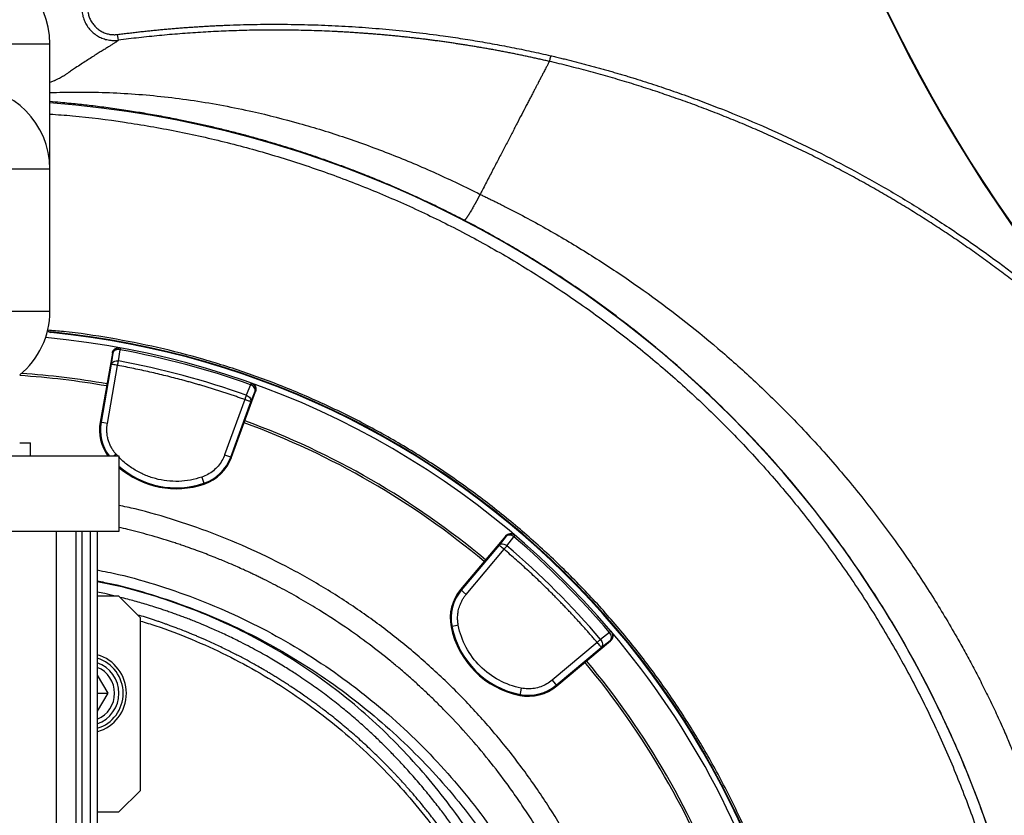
# Model space of a CAD drawing. Header units: inches. Extents: x -41.9 to 31, y -36.4 to 51.2.
# Tile 43 of 56: x 0.9 to 18.9, y 6.6 to 21.1. Entities that reach past the tile are written whole.
import ezdxf

# ---------------------------------------------------------------- set-up
doc = ezdxf.new("R2010")
doc.units = ezdxf.units.IN
doc.header["$MEASUREMENT"] = 0

msp = doc.modelspace()

# ---------------------------------------------------------------- linework, layer by layer
at = {"color": 7, "linetype": 'Continuous', "lineweight": 25}
for p, q in [((2.747, 20.773), (2.733, 20.878)), ((1.496, 15.827), (1.496, 20.709)), ((1.453, 15.472), (1.457, 15.472)), ((1.457, 15.472), (1.469, 15.46)), ((1.505, 15.45), (1.517, 15.437)), ((2.748, 14.922), (2.776, 15.126)), ((2.773, 15.162), (2.782, 15.16)), ((2.636, 15.066), (2.413, 13.805)), ((2.645, 15.064), (2.616, 14.86)), ((2.636, 15.066), (2.645, 15.064)), ((2.616, 14.86), (2.43, 13.803)), ((2.546, 13.782), (2.732, 14.839)), ((5.159, 14.488), (5.081, 14.296)), ((5.179, 14.517), (5.17, 14.52)), ((5.053, 14.218), (4.686, 13.209)), ((4.813, 13.163), (5.251, 14.366)), ((5.164, 14.177), (5.242, 14.369)), ((5.242, 14.369), (5.251, 14.366)), ((4.797, 13.168), (5.164, 14.177)), ((2.546, 13.782), (2.413, 13.805)), ((0.945, 13.425), (1.142, 13.425)), ((1.142, 13.189), (1.142, 13.425)), ((-2.756, 13.189), (2.756, 13.189)), ((2.756, 13.189), (2.756, 11.811)), ((4.686, 13.209), (4.813, 13.163)), ((4.269, 12.801), (4.313, 12.674)), ((2.756, 11.811), (-2.756, 11.811)), ((1.616, -35.63), (1.616, 11.811)), ((1.969, 11.811), (1.969, -35.63)), ((2.083, -35.63), (2.083, 11.811)), ((2.24, -35.63), (2.24, 11.811)), ((2.362, 11.811), (2.362, -35.63)), ((9.816, 11.73), (8.993, 10.749)), ((9.823, 11.724), (9.696, 11.561)), ((9.816, 11.73), (9.823, 11.724)), ((9.84, 11.549), (9.967, 11.711)), ((9.983, 11.744), (9.99, 11.738)), ((9.696, 11.561), (9.005, 10.739)), ((9.096, 10.663), (9.786, 11.485)), ((2.756, 10.63), (2.362, 10.63)), ((3.15, 10.236), (2.756, 10.63)), ((9.096, 10.663), (8.993, 10.749)), ((3.15, 7.087), (3.15, 10.236)), ((8.951, 10.098), (8.819, 10.072)), ((11.711, 9.967), (11.549, 9.84)), ((11.744, 9.983), (11.738, 9.99)), ((11.485, 9.786), (10.663, 9.096)), ((10.749, 8.993), (11.73, 9.816)), ((11.561, 9.696), (11.724, 9.823)), ((11.724, 9.823), (11.73, 9.816)), ((10.739, 9.005), (11.561, 9.696)), ((2.362, 9.187), (2.552, 8.858)), ((10.663, 9.096), (10.749, 8.993)), ((2.552, 8.858), (2.362, 8.53)), ((2.362, 8.858), (2.552, 8.858)), ((10.098, 8.951), (10.072, 8.819)), ((2.756, 6.693), (3.15, 7.087)), ((2.362, 6.693), (2.756, 6.693))]:
    msp.add_line(p, q, dxfattribs=at)
at = {"color": 8, "linetype": 'Continuous', "lineweight": 25}
for p, q in [((0.787, 20.709), (1.496, 20.709)), ((1.577, 20.032), (1.496, 20.003)), ((0.787, 18.425), (1.496, 18.425)), ((0.787, 15.827), (1.496, 15.827)), ((2.703, 13.221), (2.667, 13.189)), ((2.736, 13.189), (2.703, 13.221))]:
    msp.add_line(p, q, dxfattribs=at)
at = {"color": 7, "linetype": 'Continuous', "lineweight": 25}
for centre, radius, start, end in [((41.625, 33.231), 27.568, 163.0795, 223.626), ((41.625, 33.231), 27.559, 163.0795, 223.626), ((0, 20.709), 1.496, 0, 180), ((0, 18.425), 1.496, 0, 180), ((0, 0), 19.685, 276.8921, 85.6413), ((0, 15.827), 1.496, 309.1706, 0), ((1.512, 15.528), 0.0787, 225.0013, 264.4599), ((0, 0), 15.413, 40.4003, 84.7236), ((0, 0), 15.523, 1.3807, 84.4368), ((0, 0), 15.512, 1.3816, 84.3878), ((0, 0), 15.379, 70.4003, 79.5997), ((0, 0), 15.172, 70.4331, 79.5669), ((0, 0), 14.685, 80.0805, 86.3103), ((0, 0), 14.724, 80.0802, 86.2031), ((3.209, 13.665), 0.808, 170, 216.1063), ((0, 0), 14.685, 50.0805, 69.9195), ((0, 0), 14.724, 50.0802, 69.9198), ((4.053, 13.439), 0.791, 288.7156, 340), ((4.053, 13.439), 0.808, 288.7156, 340), ((3.801, 14.185), 1.595, 229.0871, 288.7156), ((0, 0), 15.379, 40.4003, 49.5997), ((0, 0), 15.172, 40.4331, 49.5669), ((9.612, 10.23), 0.808, 140, 191.2844), ((9.612, 10.23), 0.791, 140, 191.2844), ((10.384, 10.384), 1.595, 191.2844, 258.7156), ((10.384, 10.384), 1.579, 191.2844, 258.7156), ((0, 0), 15.413, 349.6171, 40.3829), ((2.165, 8.858), 0.728, 285.6804, 74.3196), ((2.165, 8.858), 0.669, 287.1046, 72.8954), ((2.165, 8.858), 0.591, 289.4712, 70.5288), ((0, 0), 14.685, 20.0805, 39.9195), ((0, 0), 14.724, 20.0802, 39.9198), ((2.165, 8.858), 0.512, 292.6199, 67.3801), ((10.23, 9.612), 0.808, 258.7156, 310), ((10.23, 9.612), 0.791, 258.7156, 310)]:
    msp.add_arc(centre, radius, start, end, dxfattribs=at)
at = {"color": 8, "linetype": 'Continuous', "lineweight": 25}
for centre, radius, start, end in [((3.209, 13.665), 0.791, 170, 216.9901), ((3.801, 14.185), 1.579, 228.5616, 288.7156)]:
    msp.add_arc(centre, radius, start, end, dxfattribs=at)
at = {"color": 7, "linetype": 'Continuous', "lineweight": 25}
for points, knots in [([(-11.879, 18.646), (-11.293, 18.99), (-10.384, 19.452), (-9.14, 20.001), (-8.197, 20.388), (-6.935, 20.882), (-5.679, 21.363), (-4.604, 21.802), (-4.001, 22.062), (-3.554, 22.263), (-3.198, 22.43), (-2.908, 22.572), (-2.477, 22.787), (-1.979, 23.055), (-1.443, 23.371), (-1.051, 23.617), (-0.733, 23.83), (-0.483, 24.007), (-0.299, 24.142), (-0.056, 24.326), (0.361, 24.66), (0.732, 24.991), (1.009, 25.26), (1.283, 25.533), (1.521, 25.792), (1.726, 26.034)], [0.0000015, 0.0000015, 0.0000015, 0.0000015, 0.1237637, 0.1856448, 0.2475259, 0.309407, 0.4331692, 0.4950502, 0.5259908, 0.5569313, 0.5878719, 0.6008814, 0.6188124, 0.6806935, 0.7116341, 0.7425746, 0.7735152, 0.7889855, 0.8044557, 0.819926, 0.8508666, 0.9127477, 0.9204828, 0.9282179, 0.990099, 0.990099, 0.990099, 0.990099]), ([(2.352, 21.723), (2.348, 21.72), (2.342, 21.714), (2.333, 21.705), (2.324, 21.696), (2.315, 21.687), (2.306, 21.677), (2.292, 21.661), (2.274, 21.637), (2.253, 21.604), (2.235, 21.57), (2.214, 21.523), (2.195, 21.461), (2.185, 21.384), (2.187, 21.307), (2.201, 21.231), (2.227, 21.158), (2.265, 21.09), (2.313, 21.029), (2.369, 20.977), (2.423, 20.941), (2.469, 20.918), (2.505, 20.903), (2.542, 20.891), (2.575, 20.883), (2.605, 20.878), (2.63, 20.876), (2.656, 20.874), (2.682, 20.874), (2.707, 20.875), (2.724, 20.877), (2.733, 20.878)], [0, 0, 0, 0, 0.010491, 0.020968, 0.03144, 0.041914, 0.052398, 0.062898, 0.094211, 0.125559, 0.1567, 0.187875, 0.250525, 0.312756, 0.375435, 0.437651, 0.500334, 0.562557, 0.625221, 0.687471, 0.750092, 0.781249, 0.81244, 0.843725, 0.875044, 0.895963, 0.916766, 0.937511, 0.95826, 0.979069, 1, 1, 1, 1]), ([(2.733, 20.878), (2.764, 20.882), (2.827, 20.89), (2.922, 20.902), (3.016, 20.913), (3.111, 20.924), (3.205, 20.935), (3.3, 20.945), (3.394, 20.954), (3.489, 20.964), (3.584, 20.972), (3.678, 20.981), (3.773, 20.989), (3.868, 20.997), (3.962, 21.004), (4.057, 21.011), (4.152, 21.017), (4.247, 21.023), (4.342, 21.029), (4.437, 21.034), (4.532, 21.039), (4.627, 21.043), (4.855, 21.053), (5.217, 21.063), (5.712, 21.066), (6.207, 21.058), (6.702, 21.04), (7.197, 21.01), (7.69, 20.969), (8.183, 20.917), (8.57, 20.868), (8.854, 20.828), (9.033, 20.8), (9.212, 20.772), (9.391, 20.742), (9.57, 20.71), (9.749, 20.677), (9.927, 20.643), (10.105, 20.607), (10.282, 20.57), (10.46, 20.531), (10.578, 20.504), (10.637, 20.491)], [0, 0, 0, 0, 0.011959, 0.023915, 0.03587, 0.047823, 0.059775, 0.071726, 0.083676, 0.095625, 0.107574, 0.119522, 0.131471, 0.143419, 0.155368, 0.167317, 0.179268, 0.191219, 0.203171, 0.215125, 0.227081, 0.239039, 0.250998, 0.313263, 0.375498, 0.437733, 0.5, 0.562266, 0.6245, 0.686736, 0.749002, 0.77183, 0.794652, 0.817468, 0.840282, 0.863093, 0.885903, 0.908715, 0.931528, 0.954346, 0.97717, 1, 1, 1, 1]), ([(10.613, 20.387), (10.585, 20.393), (10.529, 20.406), (10.445, 20.425), (10.36, 20.444), (10.276, 20.462), (10.192, 20.48), (10.107, 20.498), (10.023, 20.515), (9.939, 20.532), (9.854, 20.549), (9.769, 20.565), (9.685, 20.581), (9.6, 20.597), (9.515, 20.612), (9.431, 20.627), (9.346, 20.642), (9.261, 20.656), (9.176, 20.67), (9.091, 20.684), (9.006, 20.697), (8.921, 20.71), (8.836, 20.723), (8.75, 20.735), (8.665, 20.747), (8.58, 20.759), (8.495, 20.77), (8.409, 20.781), (8.324, 20.792), (8.239, 20.802), (8.153, 20.812), (8.068, 20.822), (7.982, 20.831), (7.897, 20.84), (7.811, 20.849), (7.726, 20.857), (7.64, 20.865), (7.554, 20.873), (7.469, 20.88), (7.383, 20.887), (7.297, 20.894), (7.212, 20.9), (7.126, 20.906), (7.04, 20.912), (6.954, 20.918), (6.868, 20.923), (6.782, 20.927), (6.662, 20.933), (6.508, 20.94), (6.319, 20.947), (6.13, 20.952), (5.942, 20.956), (5.753, 20.958), (5.564, 20.958), (5.376, 20.957), (5.187, 20.955), (4.999, 20.95), (4.81, 20.944), (4.622, 20.937), (4.434, 20.927), (4.246, 20.917), (4.058, 20.904), (3.87, 20.89), (3.682, 20.875), (3.495, 20.858), (3.308, 20.839), (3.12, 20.819), (2.933, 20.797), (2.809, 20.781), (2.747, 20.773)], [0, 0, 0, 0, 0.0108947, 0.0217877, 0.032679, 0.0435688, 0.0544569, 0.0653436, 0.0762288, 0.0871125, 0.0979949, 0.1088759, 0.1197556, 0.1306341, 0.1415113, 0.1523874, 0.1632624, 0.1741363, 0.1850091, 0.195881, 0.2067519, 0.2176218, 0.2284909, 0.2393592, 0.2502267, 0.2610935, 0.2719595, 0.2828249, 0.2936896, 0.3045538, 0.3154175, 0.3262806, 0.3371433, 0.3480056, 0.3588675, 0.369729, 0.3805903, 0.3914513, 0.4023121, 0.4131727, 0.4240332, 0.4348936, 0.4457539, 0.4566142, 0.4674746, 0.478335, 0.4891955, 0.5000561, 0.5239217, 0.5477788, 0.5716278, 0.5954692, 0.6193033, 0.6431305, 0.6669514, 0.6907662, 0.7145755, 0.7383795, 0.7621789, 0.7859738, 0.8097648, 0.8335523, 0.8573366, 0.8811182, 0.9048975, 0.9286749, 0.9524509, 0.9762258, 1, 1, 1, 1]), ([(2.747, 20.773), (2.746, 20.772), (2.745, 20.771), (2.743, 20.77), (2.741, 20.768), (2.739, 20.766), (2.734, 20.762), (2.728, 20.757), (2.717, 20.749), (2.705, 20.74), (2.689, 20.73), (2.672, 20.718), (2.645, 20.701), (2.606, 20.676), (2.551, 20.642), (2.487, 20.603), (2.418, 20.56), (2.339, 20.511), (2.255, 20.458), (2.164, 20.399), (2.067, 20.336), (1.987, 20.283), (1.917, 20.236), (1.872, 20.206), (1.831, 20.177), (1.808, 20.161), (1.789, 20.149), (1.776, 20.14), (1.765, 20.132), (1.755, 20.126), (1.738, 20.115), (1.71, 20.099), (1.67, 20.077), (1.633, 20.059), (1.606, 20.045), (1.59, 20.038), (1.582, 20.034), (1.578, 20.032), (1.577, 20.032)], [0, 0, 0, 0, 0.012876, 0.025586, 0.038119, 0.050465, 0.062616, 0.09427, 0.125052, 0.156218, 0.187326, 0.218177, 0.249487, 0.310385, 0.373679, 0.434369, 0.497989, 0.558149, 0.622678, 0.685228, 0.747943, 0.810836, 0.834115, 0.873764, 0.889487, 0.905221, 0.913272, 0.920948, 0.926374, 0.931617, 0.936679, 0.952395, 0.968297, 0.984144, 0.992069, 0.996033, 0.998873, 1, 1, 1, 1]), ([(10.637, 20.491), (10.634, 20.478), (10.631, 20.465), (10.625, 20.44), (10.622, 20.428), (10.618, 20.408), (10.616, 20.4), (10.613, 20.39), (10.613, 20.387), (10.613, 20.387)], [0, 0, 0, 0, 0.25, 0.25, 0.5, 0.5, 0.75, 0.75, 1, 1, 1, 1]), ([(10.637, 20.491), (10.667, 20.483), (10.728, 20.469), (10.82, 20.447), (10.911, 20.425), (11.003, 20.402), (11.094, 20.379), (11.185, 20.355), (11.276, 20.332), (11.367, 20.307), (11.458, 20.283), (11.549, 20.258), (11.639, 20.232), (11.73, 20.207), (11.82, 20.18), (11.91, 20.154), (12.001, 20.127), (12.091, 20.1), (12.277, 20.042), (12.559, 19.952), (12.935, 19.825), (13.309, 19.69), (13.803, 19.503), (14.414, 19.252), (15.136, 18.925), (15.846, 18.573), (16.546, 18.194), (17.233, 17.789), (18.134, 17.214), (19.221, 16.433), (20.249, 15.576), (21.032, 14.847), (21.504, 14.375), (21.869, 13.988), (22.227, 13.597), (22.837, 12.901), (23.663, 11.87), (24.428, 10.793), (25.002, 9.906), (25.415, 9.225), (25.808, 8.532), (26.183, 7.825), (26.536, 7.107), (26.814, 6.5), (27.025, 6.009), (27.177, 5.64), (27.325, 5.268), (27.443, 4.956), (27.535, 4.705), (27.602, 4.516), (27.669, 4.327), (27.733, 4.138), (27.797, 3.948), (27.859, 3.757), (27.92, 3.566), (27.959, 3.439), (27.979, 3.375)], [0, 0, 0, 0, 0.00369, 0.00738, 0.011069, 0.014758, 0.018446, 0.022134, 0.025822, 0.029509, 0.033196, 0.036883, 0.04057, 0.044258, 0.047945, 0.051632, 0.05532, 0.059008, 0.062696, 0.078255, 0.093806, 0.109356, 0.124909, 0.155938, 0.186958, 0.218064, 0.24916, 0.280505, 0.311842, 0.374756, 0.437623, 0.469112, 0.50046, 0.516075, 0.531663, 0.562774, 0.624835, 0.686865, 0.717972, 0.749078, 0.780384, 0.811683, 0.843088, 0.874497, 0.890163, 0.905833, 0.921511, 0.937198, 0.945049, 0.952898, 0.960747, 0.968596, 0.976445, 0.984296, 0.992147, 1, 1, 1, 1]), ([(10.613, 20.387), (10.613, 20.387), (10.611, 20.384), (10.608, 20.378), (10.602, 20.366), (10.594, 20.35), (10.584, 20.331), (10.572, 20.308), (10.557, 20.281), (10.542, 20.25), (10.524, 20.215), (10.505, 20.18), (10.488, 20.147), (10.473, 20.118), (10.461, 20.096), (10.453, 20.08), (10.447, 20.068), (10.442, 20.059), (10.438, 20.052), (10.437, 20.048), (10.436, 20.047)], [0.51037514, 0.51037514, 0.51037514, 0.51037514, 0.51173582, 0.51760373, 0.52347164, 0.52933955, 0.53520746, 0.54107537, 0.54694328, 0.55281119, 0.5586791, 0.56454701, 0.57041492, 0.57628283, 0.58215073, 0.58508469, 0.58801864, 0.5909526, 0.59241958, 0.59388655, 0.59388655, 0.59388655, 0.59388655]), ([(27.877, 3.344), (27.867, 3.378), (27.845, 3.448), (27.811, 3.556), (27.776, 3.669), (27.738, 3.787), (27.697, 3.91), (27.655, 4.038), (27.61, 4.171), (27.563, 4.309), (27.513, 4.451), (27.46, 4.599), (27.405, 4.751), (27.347, 4.908), (27.286, 5.07), (27.222, 5.237), (27.155, 5.408), (27.084, 5.584), (27.011, 5.764), (26.934, 5.949), (26.854, 6.138), (26.667, 6.568), (26.38, 7.192), (25.993, 7.96), (25.646, 8.604), (25.284, 9.236), (24.893, 9.88), (24.452, 10.558), (24.015, 11.19), (23.588, 11.772), (23.172, 12.311), (22.762, 12.814), (22.353, 13.294), (21.943, 13.753), (21.632, 14.086), (21.421, 14.304), (21.311, 14.416), (21.2, 14.527), (21.089, 14.637), (20.976, 14.747), (20.862, 14.857), (20.747, 14.965), (20.631, 15.073), (20.514, 15.181), (20.397, 15.288), (20.278, 15.394), (20.158, 15.5), (20.037, 15.605), (19.915, 15.709), (19.792, 15.813), (19.668, 15.916), (19.543, 16.018), (19.417, 16.119), (19.29, 16.22), (19.162, 16.32), (19.033, 16.42), (18.903, 16.518), (18.771, 16.616), (18.639, 16.714), (18.506, 16.81), (18.372, 16.905), (18.237, 17), (18.101, 17.094), (17.964, 17.187), (17.825, 17.28), (17.686, 17.371), (17.546, 17.462), (17.405, 17.551), (17.263, 17.64), (17.12, 17.728), (16.976, 17.815), (16.83, 17.902), (16.684, 17.987), (16.537, 18.071), (16.389, 18.155), (16.24, 18.237), (16.09, 18.319), (15.939, 18.399), (15.787, 18.479), (15.634, 18.557), (15.48, 18.635), (15.325, 18.711), (15.169, 18.787), (15.012, 18.861), (14.855, 18.934), (14.696, 19.007), (14.536, 19.078), (14.375, 19.148), (14.214, 19.217), (14.051, 19.285), (13.888, 19.351), (13.724, 19.417), (13.558, 19.482), (13.392, 19.545), (13.225, 19.607), (13.057, 19.668), (12.888, 19.727), (12.718, 19.786), (12.548, 19.843), (12.376, 19.899), (12.204, 19.954), (12.03, 20.007), (11.856, 20.059), (11.681, 20.11), (11.505, 20.16), (11.328, 20.208), (11.151, 20.255), (10.972, 20.3), (10.793, 20.345), (10.673, 20.373), (10.613, 20.387)], [0, 0, 0, 0, 0.00423, 0.008675, 0.013335, 0.018211, 0.023301, 0.028607, 0.034128, 0.039864, 0.045815, 0.05198, 0.05836, 0.064954, 0.071762, 0.078784, 0.086019, 0.093468, 0.101131, 0.109006, 0.117094, 0.125395, 0.164321, 0.19817, 0.226963, 0.250707, 0.284101, 0.315922, 0.346171, 0.374851, 0.401047, 0.426571, 0.451425, 0.475611, 0.499122, 0.505271, 0.511432, 0.517605, 0.523791, 0.529989, 0.5362, 0.542424, 0.548661, 0.554911, 0.561174, 0.56745, 0.573739, 0.580041, 0.586357, 0.592686, 0.599029, 0.605385, 0.611754, 0.618138, 0.624535, 0.630946, 0.637371, 0.64381, 0.650263, 0.65673, 0.663212, 0.669707, 0.676217, 0.682742, 0.689281, 0.695835, 0.702403, 0.708987, 0.715585, 0.722198, 0.728826, 0.735469, 0.742127, 0.748801, 0.75549, 0.762195, 0.768915, 0.77565, 0.782402, 0.789169, 0.795952, 0.802751, 0.809566, 0.816397, 0.823245, 0.830109, 0.836989, 0.843886, 0.8508, 0.85773, 0.864677, 0.871641, 0.878621, 0.885619, 0.892635, 0.899667, 0.906717, 0.913785, 0.92087, 0.927972, 0.935093, 0.942232, 0.949388, 0.956563, 0.963756, 0.970968, 0.978198, 0.985446, 0.992714, 1, 1, 1, 1]), ([(10.436, 20.047), (10.431, 20.037), (10.418, 20.013), (10.395, 19.968), (10.367, 19.916), (10.337, 19.857), (10.304, 19.794), (10.269, 19.726), (10.232, 19.655), (10.18, 19.555), (10.11, 19.422), (10.021, 19.251), (9.927, 19.07), (9.845, 18.912), (9.777, 18.782), (9.725, 18.682), (9.672, 18.58), (9.618, 18.476), (9.563, 18.371), (9.489, 18.227), (9.417, 18.091), (9.364, 17.988), (9.35, 17.961)], [0.5938866, 0.5938866, 0.5938866, 0.5938866, 0.6021371, 0.6103877, 0.6186383, 0.6268889, 0.6351394, 0.64339, 0.6516406, 0.6598911, 0.6763923, 0.6928934, 0.7093946, 0.7258957, 0.7341463, 0.7423969, 0.7506475, 0.758898, 0.7671486, 0.7753992, 0.7919003, 0.7978281, 0.7978281, 0.7978281, 0.7978281]), ([(9.35, 17.961), (9.348, 17.957), (9.343, 17.948), (9.336, 17.935), (9.329, 17.922), (9.323, 17.91), (9.316, 17.898), (9.31, 17.887), (9.304, 17.875), (9.298, 17.864), (9.293, 17.854), (9.287, 17.844), (9.282, 17.834), (9.277, 17.824), (9.272, 17.815), (9.267, 17.807), (9.262, 17.798), (9.258, 17.79), (9.253, 17.782), (9.242, 17.763), (9.225, 17.733), (9.203, 17.693), (9.18, 17.655), (9.164, 17.629), (9.154, 17.611), (9.148, 17.602), (9.142, 17.592), (9.136, 17.583), (9.13, 17.573), (9.123, 17.563), (9.117, 17.554), (9.111, 17.545), (9.105, 17.536), (9.099, 17.528), (9.094, 17.52), (9.088, 17.513), (9.083, 17.507), (9.078, 17.501), (9.074, 17.496), (9.07, 17.492), (9.066, 17.489), (9.063, 17.488), (9.062, 17.488), (9.061, 17.488)], [0, 0, 0, 0, 0.017128, 0.033874, 0.05024, 0.066224, 0.081828, 0.09705, 0.111892, 0.126353, 0.140432, 0.154131, 0.167448, 0.180384, 0.192939, 0.205113, 0.216906, 0.228317, 0.239348, 0.249998, 0.310541, 0.372357, 0.435443, 0.4998, 0.518176, 0.537435, 0.557577, 0.578604, 0.600514, 0.623308, 0.646985, 0.671546, 0.696989, 0.723316, 0.750526, 0.77862, 0.807596, 0.837456, 0.868199, 0.899826, 0.932335, 0.965726, 1, 1, 1, 1]), ([(9.35, 17.961), (9.373, 17.95), (9.418, 17.928), (9.486, 17.896), (9.551, 17.864), (9.615, 17.833), (9.677, 17.802), (9.782, 17.749), (9.93, 17.674), (10.186, 17.54), (10.503, 17.367), (11.002, 17.081), (11.615, 16.703), (12.568, 16.056), (13.479, 15.346), (14.339, 14.581), (14.985, 13.953), (15.63, 13.266), (16.211, 12.581), (16.711, 11.937), (17.076, 11.429), (17.372, 10.99), (17.604, 10.63), (17.833, 10.257), (18.003, 9.965), (18.124, 9.75), (18.197, 9.619), (18.27, 9.485), (18.343, 9.349), (18.415, 9.211), (18.487, 9.071), (18.559, 8.928), (18.631, 8.784), (18.702, 8.637), (18.773, 8.488), (18.819, 8.387), (18.843, 8.337)], [0, 0, 0, 0, 0.005563, 0.010991, 0.016284, 0.021442, 0.026466, 0.031357, 0.047014, 0.062859, 0.094288, 0.125715, 0.188074, 0.251037, 0.376438, 0.438808, 0.501332, 0.572305, 0.643377, 0.696533, 0.749318, 0.779298, 0.811636, 0.842436, 0.87432, 0.885089, 0.895989, 0.907022, 0.918186, 0.929481, 0.940908, 0.952466, 0.964154, 0.975973, 0.987921, 1, 1, 1, 1]), ([(19.688, 0), (19.688, 0.03), (19.688, 0.089), (19.688, 0.178), (19.687, 0.268), (19.685, 0.357), (19.683, 0.446), (19.681, 0.535), (19.678, 0.624), (19.675, 0.713), (19.672, 0.803), (19.668, 0.892), (19.664, 0.981), (19.659, 1.07), (19.654, 1.159), (19.649, 1.248), (19.637, 1.427), (19.617, 1.691), (19.584, 2.033), (19.547, 2.359), (19.463, 3.009), (19.294, 3.998), (19.033, 5.072), (18.776, 5.937), (18.564, 6.571), (18.323, 7.214), (18.11, 7.73), (17.929, 8.138), (17.74, 8.545), (17.39, 9.25), (16.949, 10.035), (16.47, 10.795), (16.086, 11.359), (15.691, 11.899), (15.274, 12.43), (14.851, 12.933), (14.4, 13.433), (13.938, 13.913), (13.451, 14.385), (12.949, 14.839), (12.429, 15.278), (11.901, 15.693), (11.498, 15.989), (11.225, 16.18), (11.085, 16.277), (10.945, 16.372), (10.803, 16.466), (10.662, 16.558), (10.519, 16.649), (10.376, 16.739), (10.232, 16.827), (10.088, 16.915), (9.943, 17.001), (9.797, 17.085), (9.651, 17.168), (9.504, 17.25), (9.357, 17.331), (9.209, 17.41), (9.11, 17.462), (9.061, 17.488)], [0, 0, 0, 0, 0.004144, 0.008288, 0.012431, 0.016575, 0.020719, 0.024863, 0.029006, 0.03315, 0.037294, 0.041438, 0.045581, 0.049725, 0.053869, 0.058013, 0.062156, 0.078872, 0.094854, 0.1101, 0.124613, 0.186217, 0.24981, 0.278418, 0.311944, 0.343025, 0.374106, 0.389685, 0.405289, 0.436586, 0.49939, 0.530626, 0.561763, 0.594471, 0.623891, 0.655766, 0.686061, 0.717785, 0.748568, 0.780642, 0.812272, 0.84346, 0.874207, 0.88212, 0.890025, 0.897923, 0.905815, 0.9137, 0.921579, 0.92945, 0.937315, 0.945174, 0.953026, 0.960871, 0.96871, 0.976542, 0.984368, 0.992187, 1, 1, 1, 1]), ([(1.517, 15.437), (1.515, 15.438), (1.511, 15.438), (1.505, 15.44), (1.497, 15.442), (1.488, 15.446), (1.478, 15.452), (1.472, 15.457), (1.469, 15.46)], [0, 0, 0, 0, 0.0979432, 0.2237515, 0.3777422, 0.5595984, 0.7679542, 1, 1, 1, 1]), ([(2.636, 15.066), (2.636, 15.068), (2.637, 15.072), (2.638, 15.077), (2.64, 15.083), (2.643, 15.09), (2.646, 15.099), (2.654, 15.113), (2.666, 15.128), (2.684, 15.143), (2.704, 15.155), (2.723, 15.161), (2.738, 15.163), (2.75, 15.164), (2.762, 15.164), (2.769, 15.162), (2.773, 15.162)], [0, 0, 0, 0, 0.031096, 0.062252, 0.093545, 0.12505, 0.187533, 0.249883, 0.374816, 0.499562, 0.624395, 0.749286, 0.812287, 0.87466, 0.937024, 1, 1, 1, 1]), ([(2.645, 15.064), (2.647, 15.078), (2.652, 15.093), (2.669, 15.119), (2.68, 15.132), (2.707, 15.15), (2.723, 15.157), (2.753, 15.163), (2.769, 15.163), (2.782, 15.16)], [0, 0, 0, 0, 0.25, 0.25, 0.5, 0.5, 0.75, 0.75, 1, 1, 1, 1]), ([(2.776, 15.126), (2.763, 15.128), (2.748, 15.129), (2.718, 15.126), (2.703, 15.122), (2.678, 15.11), (2.667, 15.102), (2.652, 15.084), (2.647, 15.074), (2.645, 15.064)], [0, 0, 0, 0, 0.25, 0.25, 0.5, 0.5, 0.75, 0.75, 1, 1, 1, 1]), ([(2.782, 15.16), (2.782, 15.16), (2.782, 15.157), (2.78, 15.145), (2.778, 15.137), (2.776, 15.126)], [0, 0, 0, 0, 0.5, 0.5, 1, 1, 1, 1]), ([(2.616, 14.86), (2.618, 14.869), (2.623, 14.879), (2.638, 14.897), (2.649, 14.905), (2.674, 14.917), (2.689, 14.921), (2.719, 14.924), (2.734, 14.924), (2.748, 14.922)], [0, 0, 0, 0, 0.25, 0.25, 0.5, 0.5, 0.75, 0.75, 1, 1, 1, 1]), ([(2.732, 14.839), (2.733, 14.842), (2.734, 14.846), (2.735, 14.852), (2.736, 14.858), (2.737, 14.865), (2.739, 14.873), (2.741, 14.884), (2.742, 14.894), (2.744, 14.904), (2.746, 14.913), (2.747, 14.919), (2.748, 14.922)], [0, 0, 0, 0, 0.078416, 0.146233, 0.203444, 0.250055, 0.38331, 0.500037, 0.628052, 0.745634, 0.880449, 1, 1, 1, 1]), ([(2.732, 14.839), (2.718, 14.842), (2.703, 14.845), (2.675, 14.85), (2.662, 14.852), (2.641, 14.856), (2.632, 14.857), (2.62, 14.859), (2.617, 14.86), (2.616, 14.86)], [0, 0, 0, 0, 0.25, 0.25, 0.5, 0.5, 0.75, 0.75, 1, 1, 1, 1]), ([(5.053, 14.218), (5.028, 14.226), (4.978, 14.244), (4.902, 14.27), (4.826, 14.296), (4.75, 14.322), (4.674, 14.347), (4.598, 14.371), (4.521, 14.396), (4.445, 14.419), (4.368, 14.443), (4.291, 14.466), (4.214, 14.488), (4.137, 14.511), (4.06, 14.532), (3.983, 14.554), (3.883, 14.581), (3.76, 14.613), (3.614, 14.65), (3.468, 14.685), (3.322, 14.719), (3.175, 14.751), (3.028, 14.782), (2.88, 14.812), (2.782, 14.83), (2.732, 14.839)], [0, 0, 0, 0, 0.033347, 0.066687, 0.100023, 0.133354, 0.166683, 0.200009, 0.233334, 0.266658, 0.299983, 0.33331, 0.36664, 0.399972, 0.433309, 0.466652, 0.500001, 0.56252, 0.625022, 0.687512, 0.749996, 0.812481, 0.874972, 0.937476, 1, 1, 1, 1]), ([(5.17, 14.52), (5.17, 14.52), (5.17, 14.52), (5.17, 14.52), (5.17, 14.518), (5.169, 14.516), (5.167, 14.512), (5.166, 14.507), (5.164, 14.502), (5.161, 14.495), (5.16, 14.49), (5.159, 14.488)], [0, 0, 0, 0, 0.061582, 0.125034, 0.250029, 0.375025, 0.500021, 0.614472, 0.75001, 0.866631, 1, 1, 1, 1]), ([(5.242, 14.369), (5.245, 14.378), (5.246, 14.389), (5.241, 14.412), (5.236, 14.424), (5.22, 14.447), (5.209, 14.458), (5.185, 14.476), (5.172, 14.483), (5.159, 14.488)], [0, 0, 0, 0, 0.25, 0.25, 0.5, 0.5, 0.75, 0.75, 1, 1, 1, 1]), ([(5.17, 14.52), (5.184, 14.516), (5.197, 14.508), (5.22, 14.487), (5.231, 14.474), (5.245, 14.445), (5.248, 14.428), (5.249, 14.397), (5.246, 14.382), (5.242, 14.369)], [0, 0, 0, 0, 0.25, 0.25, 0.5, 0.5, 0.75, 0.75, 1, 1, 1, 1]), ([(5.179, 14.517), (5.181, 14.517), (5.185, 14.515), (5.19, 14.513), (5.195, 14.51), (5.202, 14.506), (5.21, 14.501), (5.222, 14.491), (5.235, 14.477), (5.247, 14.457), (5.255, 14.435), (5.258, 14.415), (5.258, 14.4), (5.257, 14.388), (5.254, 14.377), (5.252, 14.369), (5.251, 14.366)], [0, 0, 0, 0, 0.0310963, 0.0622528, 0.0935456, 0.1250494, 0.1875358, 0.2498826, 0.37483, 0.4995581, 0.6244082, 0.74928, 0.8122907, 0.874666, 0.9370282, 1, 1, 1, 1]), ([(5.081, 14.296), (5.081, 14.295), (5.08, 14.293), (5.079, 14.289), (5.077, 14.283), (5.073, 14.274), (5.07, 14.263), (5.065, 14.251), (5.062, 14.242), (5.058, 14.23), (5.055, 14.222), (5.053, 14.218)], [0, 0, 0, 0, 0.056158, 0.115628, 0.178412, 0.290155, 0.499964, 0.604621, 0.724087, 0.840407, 1, 1, 1, 1]), ([(5.164, 14.177), (5.164, 14.177), (5.161, 14.179), (5.149, 14.183), (5.141, 14.186), (5.12, 14.193), (5.108, 14.198), (5.082, 14.207), (5.068, 14.212), (5.053, 14.218)], [0, 0, 0, 0, 0.25, 0.25, 0.5, 0.5, 0.75, 0.75, 1, 1, 1, 1]), ([(5.081, 14.296), (5.094, 14.291), (5.108, 14.284), (5.132, 14.267), (5.143, 14.256), (5.159, 14.233), (5.164, 14.22), (5.168, 14.197), (5.167, 14.186), (5.164, 14.177)], [0, 0, 0, 0, 0.25, 0.25, 0.5, 0.5, 0.75, 0.75, 1, 1, 1, 1]), ([(2.703, 13.221), (2.699, 13.225), (2.692, 13.234), (2.682, 13.247), (2.671, 13.26), (2.661, 13.273), (2.652, 13.287), (2.643, 13.301), (2.634, 13.315), (2.625, 13.33), (2.617, 13.344), (2.609, 13.359), (2.602, 13.374), (2.595, 13.389), (2.588, 13.405), (2.582, 13.42), (2.576, 13.436), (2.57, 13.452), (2.565, 13.467), (2.559, 13.49), (2.551, 13.521), (2.544, 13.558), (2.539, 13.596), (2.537, 13.624), (2.536, 13.647), (2.536, 13.668), (2.536, 13.695), (2.538, 13.724), (2.541, 13.753), (2.544, 13.772), (2.546, 13.782)], [0, 0, 0, 0, 0.0277787, 0.0555574, 0.083336, 0.1111147, 0.1388934, 0.1666721, 0.1944508, 0.2222294, 0.2500081, 0.2777868, 0.3055655, 0.3333442, 0.3611228, 0.3889015, 0.4166802, 0.4444589, 0.4722376, 0.5000162, 0.5633128, 0.6266099, 0.6898901, 0.7531695, 0.7686103, 0.8050109, 0.8537582, 0.9025057, 0.951253, 1, 1, 1, 1]), ([(4.637, 13.102), (4.596, 13.032), (4.543, 12.97), (4.418, 12.867), (4.346, 12.827), (4.269, 12.801)], [0, 0, 0, 0, 0.5, 0.5, 1, 1, 1, 1]), ([(9.816, 11.73), (9.817, 11.731), (9.819, 11.734), (9.823, 11.738), (9.828, 11.742), (9.834, 11.747), (9.842, 11.753), (9.855, 11.761), (9.873, 11.768), (9.896, 11.772), (9.919, 11.772), (9.939, 11.768), (9.953, 11.763), (9.964, 11.757), (9.974, 11.751), (9.98, 11.746), (9.983, 11.744)], [0, 0, 0, 0, 0.031096, 0.062252, 0.093545, 0.12505, 0.187533, 0.249883, 0.374816, 0.499562, 0.624395, 0.749286, 0.812287, 0.87466, 0.937024, 1, 1, 1, 1]), ([(9.823, 11.724), (9.832, 11.734), (9.843, 11.744), (9.871, 11.759), (9.887, 11.764), (9.92, 11.767), (9.936, 11.765), (9.966, 11.755), (9.979, 11.747), (9.99, 11.738)], [0, 0, 0, 0, 0.25, 0.25, 0.5, 0.5, 0.75, 0.75, 1, 1, 1, 1]), ([(9.967, 11.711), (9.957, 11.72), (9.944, 11.728), (9.917, 11.74), (9.902, 11.744), (9.874, 11.747), (9.86, 11.745), (9.838, 11.737), (9.829, 11.731), (9.823, 11.724)], [0, 0, 0, 0, 0.25, 0.25, 0.5, 0.5, 0.75, 0.75, 1, 1, 1, 1]), ([(9.99, 11.738), (9.99, 11.738), (9.988, 11.735), (9.98, 11.726), (9.974, 11.72), (9.967, 11.711)], [0, 0, 0, 0, 0.5, 0.5, 1, 1, 1, 1]), ([(9.696, 11.561), (9.702, 11.568), (9.711, 11.574), (9.733, 11.582), (9.747, 11.584), (9.775, 11.582), (9.789, 11.578), (9.817, 11.565), (9.83, 11.557), (9.84, 11.549)], [0, 0, 0, 0, 0.25, 0.25, 0.5, 0.5, 0.75, 0.75, 1, 1, 1, 1]), ([(9.786, 11.485), (9.774, 11.495), (9.763, 11.505), (9.741, 11.523), (9.732, 11.531), (9.715, 11.545), (9.708, 11.551), (9.699, 11.558), (9.696, 11.561), (9.696, 11.561)], [0, 0, 0, 0, 0.25, 0.25, 0.5, 0.5, 0.75, 0.75, 1, 1, 1, 1]), ([(9.786, 11.485), (9.788, 11.487), (9.791, 11.49), (9.795, 11.495), (9.798, 11.499), (9.803, 11.505), (9.808, 11.511), (9.816, 11.52), (9.822, 11.528), (9.829, 11.535), (9.835, 11.542), (9.838, 11.547), (9.84, 11.549)], [0, 0, 0, 0, 0.078416, 0.146233, 0.203444, 0.250055, 0.38331, 0.500037, 0.628052, 0.745634, 0.880449, 1, 1, 1, 1]), ([(11.485, 9.786), (11.468, 9.806), (11.433, 9.847), (11.38, 9.908), (11.328, 9.968), (11.275, 10.028), (11.221, 10.088), (11.167, 10.147), (11.113, 10.206), (11.059, 10.265), (11.004, 10.324), (10.949, 10.382), (10.894, 10.44), (10.838, 10.498), (10.782, 10.555), (10.726, 10.613), (10.653, 10.686), (10.563, 10.775), (10.455, 10.88), (10.346, 10.984), (10.236, 11.086), (10.125, 11.188), (10.013, 11.288), (9.9, 11.387), (9.824, 11.452), (9.786, 11.485)], [0, 0, 0, 0, 0.033347, 0.066687, 0.100023, 0.133354, 0.166683, 0.200009, 0.233334, 0.266658, 0.299983, 0.33331, 0.36664, 0.399972, 0.433309, 0.466652, 0.500001, 0.56252, 0.625022, 0.687512, 0.749996, 0.812481, 0.874972, 0.937476, 1, 1, 1, 1]), ([(8.951, 10.098), (8.95, 10.103), (8.948, 10.114), (8.946, 10.131), (8.943, 10.147), (8.941, 10.165), (8.939, 10.192), (8.938, 10.223), (8.939, 10.26), (8.942, 10.305), (8.952, 10.375), (8.97, 10.438), (8.99, 10.488), (9.001, 10.515), (9.015, 10.542), (9.029, 10.568), (9.044, 10.593), (9.061, 10.617), (9.078, 10.64), (9.09, 10.655), (9.096, 10.663)], [0, 0, 0, 0, 0.02753, 0.055059, 0.082589, 0.110119, 0.143422, 0.220077, 0.260484, 0.331994, 0.444205, 0.612855, 0.654325, 0.7111, 0.757474, 0.808263, 0.856197, 0.904132, 0.952066, 1, 1, 1, 1]), ([(9.278, 5.4), (9.27, 5.414), (9.226, 5.492), (9.15, 5.616), (9.06, 5.761), (8.99, 5.87), (8.939, 5.947), (8.903, 6.001), (8.872, 6.046), (8.84, 6.093), (8.806, 6.143), (8.771, 6.193), (8.735, 6.243), (8.686, 6.311), (8.623, 6.398), (8.545, 6.502), (8.465, 6.606), (8.402, 6.686), (8.345, 6.757), (8.287, 6.829), (8.201, 6.932), (8.088, 7.064), (7.976, 7.191), (7.888, 7.286), (7.836, 7.342), (7.799, 7.382), (7.762, 7.421), (7.725, 7.459), (7.651, 7.536), (7.522, 7.666), (7.33, 7.851), (7.112, 8.05), (6.882, 8.248), (6.706, 8.392), (6.579, 8.491), (6.505, 8.548), (6.426, 8.608), (6.352, 8.663), (6.281, 8.714), (6.215, 8.761), (6.139, 8.815), (6.057, 8.872), (5.963, 8.936), (5.876, 8.993), (5.792, 9.048), (5.715, 9.097), (5.64, 9.144), (5.568, 9.188), (5.499, 9.229), (5.434, 9.268), (5.355, 9.314), (5.25, 9.374), (5.105, 9.454), (4.934, 9.545), (4.74, 9.643), (4.536, 9.741), (4.383, 9.811), (4.292, 9.85), (4.262, 9.864), (4.232, 9.877), (4.201, 9.89), (4.17, 9.903), (4.137, 9.917), (4.095, 9.934), (4.034, 9.959), (3.946, 9.995), (3.829, 10.04), (3.723, 10.08), (3.637, 10.111), (3.579, 10.132), (3.517, 10.154), (3.453, 10.176), (3.385, 10.199), (3.314, 10.222), (3.219, 10.253), (3.147, 10.273), (3.099, 10.286)], [0, 0, 0, 0, 0.006163, 0.033433, 0.053879, 0.06984, 0.081327, 0.088346, 0.094063, 0.101626, 0.109188, 0.116748, 0.124307, 0.131865, 0.148059, 0.164252, 0.180447, 0.196522, 0.202464, 0.214246, 0.23087, 0.25235, 0.278712, 0.2939, 0.300549, 0.307203, 0.313863, 0.32053, 0.327202, 0.353732, 0.388435, 0.426153, 0.463749, 0.501223, 0.510708, 0.523672, 0.535907, 0.547417, 0.558202, 0.568263, 0.577602, 0.592846, 0.605665, 0.619617, 0.631507, 0.642912, 0.653832, 0.664266, 0.674214, 0.683676, 0.692652, 0.708039, 0.728596, 0.754363, 0.780093, 0.809538, 0.838478, 0.842474, 0.846517, 0.850608, 0.854744, 0.858927, 0.863156, 0.868024, 0.875747, 0.887783, 0.903385, 0.922544, 0.929794, 0.937446, 0.945499, 0.953954, 0.962809, 0.972066, 0.981723, 1, 1, 1, 1]), ([(3.15, 10.176), (3.243, 10.148), (3.559, 10.055), (4.084, 9.849), (4.721, 9.561), (5.336, 9.23), (5.926, 8.861), (6.49, 8.455), (7.028, 8.011), (7.537, 7.532), (8.013, 7.022), (8.453, 6.482), (8.852, 5.93), (9.083, 5.546), (9.194, 5.361)], [0, 0, 0, 0, 0.036969, 0.124944, 0.213617, 0.301834, 0.389645, 0.477345, 0.565479, 0.653939, 0.742144, 0.830173, 0.917855, 1, 1, 1, 1]), ([(10.098, 8.951), (9.958, 8.979), (9.821, 9.028), (9.569, 9.163), (9.452, 9.25), (9.25, 9.452), (9.163, 9.569), (9.028, 9.821), (8.979, 9.958), (8.951, 10.098)], [0, 0, 0, 0, 0.25, 0.25, 0.5, 0.5, 0.75, 0.75, 1, 1, 1, 1]), ([(11.738, 9.99), (11.738, 9.99), (11.738, 9.99), (11.737, 9.989), (11.736, 9.988), (11.734, 9.987), (11.731, 9.984), (11.727, 9.981), (11.723, 9.977), (11.718, 9.973), (11.714, 9.969), (11.711, 9.967)], [0, 0, 0, 0, 0.0615824, 0.1250337, 0.2500294, 0.3750251, 0.5000207, 0.6144723, 0.75001, 0.8666305, 1, 1, 1, 1]), ([(11.724, 9.823), (11.731, 9.829), (11.737, 9.838), (11.745, 9.86), (11.747, 9.874), (11.744, 9.902), (11.74, 9.917), (11.728, 9.944), (11.72, 9.957), (11.711, 9.967)], [0, 0, 0, 0, 0.25, 0.25, 0.5, 0.5, 0.75, 0.75, 1, 1, 1, 1]), ([(11.738, 9.99), (11.747, 9.979), (11.755, 9.966), (11.765, 9.936), (11.767, 9.92), (11.764, 9.887), (11.759, 9.871), (11.744, 9.843), (11.734, 9.832), (11.724, 9.823)], [0, 0, 0, 0, 0.25, 0.25, 0.5, 0.5, 0.75, 0.75, 1, 1, 1, 1]), ([(11.744, 9.983), (11.745, 9.981), (11.748, 9.978), (11.751, 9.973), (11.754, 9.969), (11.758, 9.962), (11.762, 9.953), (11.768, 9.939), (11.772, 9.92), (11.772, 9.896), (11.768, 9.873), (11.761, 9.855), (11.753, 9.842), (11.746, 9.832), (11.739, 9.823), (11.733, 9.818), (11.73, 9.816)], [0, 0, 0, 0, 0.031096, 0.062253, 0.093546, 0.125049, 0.187536, 0.249883, 0.37483, 0.499558, 0.624408, 0.74928, 0.812291, 0.874666, 0.937028, 1, 1, 1, 1]), ([(11.549, 9.84), (11.548, 9.839), (11.546, 9.838), (11.543, 9.835), (11.538, 9.831), (11.531, 9.825), (11.522, 9.817), (11.512, 9.809), (11.505, 9.803), (11.495, 9.795), (11.489, 9.789), (11.485, 9.786)], [0, 0, 0, 0, 0.056158, 0.115628, 0.178412, 0.290155, 0.499964, 0.604621, 0.724087, 0.840407, 1, 1, 1, 1]), ([(11.561, 9.696), (11.561, 9.696), (11.558, 9.699), (11.551, 9.708), (11.545, 9.715), (11.531, 9.732), (11.523, 9.741), (11.505, 9.763), (11.495, 9.774), (11.485, 9.786)], [0, 0, 0, 0, 0.25, 0.25, 0.5, 0.5, 0.75, 0.75, 1, 1, 1, 1]), ([(11.549, 9.84), (11.557, 9.83), (11.565, 9.817), (11.578, 9.789), (11.582, 9.775), (11.584, 9.747), (11.582, 9.733), (11.574, 9.711), (11.568, 9.702), (11.561, 9.696)], [0, 0, 0, 0, 0.25, 0.25, 0.5, 0.5, 0.75, 0.75, 1, 1, 1, 1]), ([(10.566, 9.029), (10.496, 8.988), (10.419, 8.96), (10.26, 8.934), (10.177, 8.936), (10.098, 8.951)], [0, 0, 0, 0, 0.5, 0.5, 1, 1, 1, 1])]:
    msp.add_open_spline(points, degree=3, knots=knots, dxfattribs=at)
at = {"color": 8, "linetype": 'Continuous', "lineweight": 25}
for points, knots in [([(2.262, 21.783), (2.246, 21.768), (2.208, 21.73), (2.16, 21.659), (2.118, 21.574), (2.091, 21.484), (2.078, 21.39), (2.081, 21.296), (2.098, 21.203), (2.13, 21.114), (2.176, 21.031), (2.234, 20.957), (2.303, 20.893), (2.382, 20.84), (2.468, 20.801), (2.559, 20.776), (2.653, 20.765), (2.715, 20.77), (2.747, 20.773)], [0, 0, 0, 0, 0.045375, 0.109174, 0.172623, 0.236463, 0.299878, 0.36375, 0.427152, 0.491031, 0.554442, 0.618302, 0.681741, 0.745558, 0.809045, 0.872791, 0.936349, 1, 1, 1, 1]), ([(1.496, 19.818), (1.66, 19.823), (1.998, 19.831), (2.518, 19.822), (3.052, 19.794), (3.59, 19.744), (4.128, 19.674), (4.664, 19.583), (5.306, 19.451), (6.051, 19.263), (6.893, 19.003), (7.725, 18.698), (8.547, 18.354), (9.082, 18.092), (9.35, 17.961)], [0, 0, 0, 0, 0.06091, 0.125998, 0.191979, 0.258292, 0.32477, 0.391419, 0.45824, 0.565509, 0.673266, 0.781592, 0.890611, 1, 1, 1, 1]), ([(9.061, 17.488), (8.949, 17.545), (8.733, 17.656), (8.418, 17.808), (8.105, 17.953), (7.79, 18.092), (7.47, 18.227), (7.149, 18.356), (6.849, 18.47), (6.567, 18.572), (6.316, 18.659), (6.061, 18.744), (5.801, 18.826), (5.536, 18.906), (5.282, 18.979), (5.033, 19.047), (4.788, 19.11), (4.546, 19.17), (4.314, 19.224), (4.083, 19.274), (3.874, 19.318), (3.686, 19.355), (3.526, 19.385), (3.37, 19.413), (3.218, 19.439), (3.07, 19.463), (2.864, 19.496), (2.603, 19.533), (2.294, 19.573), (1.992, 19.607), (1.727, 19.633), (1.561, 19.647), (1.496, 19.652)], [0, 0, 0, 0, 0.047463, 0.091387, 0.131773, 0.177151, 0.221159, 0.26264, 0.307323, 0.342196, 0.375547, 0.407375, 0.443577, 0.47838, 0.511646, 0.543377, 0.575904, 0.607182, 0.637212, 0.665995, 0.696671, 0.717839, 0.738447, 0.758497, 0.777989, 0.796924, 0.815303, 0.857549, 0.897286, 0.934538, 0.974507, 1, 1, 1, 1]), ([(1.496, 19.425), (1.634, 19.416), (2.09, 19.385), (2.861, 19.283), (3.804, 19.122), (4.737, 18.912), (5.659, 18.657), (6.568, 18.356), (7.461, 18.012), (8.336, 17.624), (9.19, 17.194), (10.023, 16.722), (10.831, 16.21), (11.614, 15.659), (12.368, 15.071), (13.093, 14.446), (13.786, 13.786), (14.446, 13.093), (15.071, 12.368), (15.659, 11.614), (16.21, 10.831), (16.722, 10.023), (17.194, 9.19), (17.624, 8.336), (18.012, 7.461), (18.356, 6.568), (18.657, 5.659), (18.912, 4.737), (19.121, 3.803), (19.285, 2.861), (19.402, 1.911), (19.475, 0.957), (19.484, 0.319), (19.488, 0)], [0, 0, 0, 0, 0.014264, 0.047122, 0.07998, 0.112838, 0.145695, 0.178553, 0.211411, 0.244269, 0.277127, 0.309985, 0.342843, 0.3757, 0.408558, 0.441416, 0.474274, 0.507132, 0.53999, 0.572848, 0.605706, 0.638563, 0.671421, 0.704279, 0.737137, 0.769995, 0.802853, 0.835711, 0.868569, 0.901426, 0.934284, 0.967142, 1, 1, 1, 1]), ([(15.545, 0.374), (15.541, 0.54), (15.533, 0.997), (15.464, 1.742), (15.344, 2.607), (15.173, 3.463), (14.955, 4.308), (14.69, 5.14), (14.379, 5.956), (14.022, 6.753), (13.621, 7.528), (13.178, 8.28), (12.693, 9.006), (12.168, 9.704), (11.605, 10.371), (11.005, 11.005), (10.371, 11.605), (9.704, 12.168), (9.006, 12.693), (8.28, 13.178), (7.528, 13.621), (6.753, 14.022), (5.956, 14.379), (5.14, 14.69), (4.308, 14.955), (3.463, 15.174), (2.607, 15.341), (1.936, 15.444), (1.551, 15.474), (1.455, 15.481)], [0, 0, 0, 0, 0.022053, 0.060662, 0.099272, 0.137881, 0.176491, 0.2151, 0.25371, 0.292319, 0.330929, 0.369538, 0.408148, 0.446757, 0.485367, 0.523977, 0.562586, 0.601196, 0.639805, 0.678415, 0.717024, 0.755634, 0.794243, 0.832853, 0.871462, 0.910072, 0.948681, 0.987291, 1, 1, 1, 1]), ([(4.269, 12.801), (4.201, 12.781), (4.063, 12.741), (3.848, 12.72), (3.633, 12.728), (3.421, 12.769), (3.218, 12.839), (3.028, 12.94), (2.871, 13.05), (2.789, 13.135), (2.756, 13.169)], [0, 0, 0, 0, 0.130631, 0.261262, 0.391892, 0.522523, 0.653154, 0.783785, 0.914415, 1, 1, 1, 1]), ([(11.449, -5.239), (11.458, -5.22), (11.583, -4.967), (11.783, -4.457), (12.044, -3.713), (12.253, -2.952), (12.414, -2.181), (12.527, -1.403), (12.59, -0.62), (12.605, 0.168), (12.569, 0.956), (12.484, 1.741), (12.351, 2.516), (12.169, 3.281), (11.939, 4.033), (11.663, 4.772), (11.341, 5.492), (10.974, 6.189), (10.566, 6.862), (10.117, 7.507), (9.627, 8.125), (9.099, 8.712), (8.537, 9.264), (7.942, 9.779), (7.317, 10.255), (6.663, 10.693), (5.981, 11.09), (5.275, 11.443), (4.551, 11.752), (3.809, 12.011), (3.21, 12.189), (2.855, 12.264), (2.756, 12.285)], [0, 0, 0, 0, 0.002843, 0.037835, 0.073125, 0.108403, 0.143481, 0.178536, 0.213592, 0.248615, 0.283968, 0.319214, 0.354213, 0.389229, 0.424389, 0.45953, 0.494739, 0.529977, 0.564976, 0.599965, 0.635239, 0.670503, 0.705588, 0.740691, 0.775737, 0.810739, 0.846052, 0.881344, 0.916361, 0.951374, 0.98651, 1, 1, 1, 1]), ([(11.092, -5.073), (11.113, -5.028), (11.18, -4.885), (11.285, -4.636), (11.435, -4.259), (11.592, -3.817), (11.742, -3.328), (11.862, -2.872), (11.952, -2.468), (12.02, -2.112), (12.059, -1.871), (12.082, -1.718), (12.092, -1.644), (12.101, -1.573), (12.11, -1.504), (12.118, -1.436), (12.145, -1.208), (12.181, -0.815), (12.206, -0.253), (12.204, 0.376), (12.177, 0.843), (12.15, 1.145), (12.142, 1.219), (12.135, 1.294), (12.126, 1.369), (12.118, 1.444), (12.108, 1.519), (12.099, 1.594), (12.083, 1.707), (12.059, 1.87), (12.022, 2.095), (11.974, 2.356), (11.911, 2.654), (11.848, 2.922), (11.788, 3.152), (11.737, 3.336), (11.68, 3.528), (11.618, 3.727), (11.549, 3.935), (11.474, 4.149), (11.391, 4.371), (11.27, 4.676), (11.108, 5.05), (10.901, 5.48), (10.69, 5.88), (10.513, 6.188), (10.376, 6.413), (10.28, 6.564), (10.185, 6.71), (10.091, 6.851), (9.998, 6.986), (9.906, 7.116), (9.732, 7.355), (9.466, 7.697), (9.094, 8.132), (8.783, 8.464), (8.544, 8.703), (8.384, 8.858), (8.221, 9.009), (8.056, 9.158), (7.888, 9.302), (7.646, 9.504), (7.317, 9.762), (6.884, 10.073), (6.469, 10.344), (6.082, 10.575), (5.745, 10.762), (5.506, 10.886), (5.372, 10.952), (5.335, 10.97), (5.297, 10.988), (5.259, 11.007), (5.221, 11.025), (5.183, 11.043), (5.141, 11.063), (5.082, 11.09), (4.997, 11.129), (4.876, 11.183), (4.711, 11.254), (4.497, 11.341), (4.31, 11.414), (4.169, 11.466), (4.088, 11.495), (4.004, 11.525), (3.917, 11.555), (3.826, 11.585), (3.624, 11.651), (3.323, 11.742), (2.996, 11.83), (2.811, 11.873), (2.756, 11.885)], [0, 0, 0, 0, 0.006817, 0.021882, 0.037589, 0.063178, 0.086857, 0.10863, 0.128502, 0.144417, 0.158861, 0.162401, 0.165841, 0.169179, 0.172416, 0.175553, 0.178589, 0.204319, 0.230319, 0.256593, 0.291672, 0.295142, 0.298617, 0.302095, 0.305579, 0.309066, 0.312558, 0.316054, 0.319555, 0.32836, 0.338915, 0.351219, 0.365274, 0.381081, 0.389485, 0.398312, 0.407562, 0.417235, 0.427332, 0.437852, 0.448795, 0.460162, 0.483367, 0.505435, 0.526363, 0.54615, 0.554663, 0.562946, 0.570999, 0.578821, 0.586413, 0.593774, 0.600906, 0.627472, 0.653928, 0.680273, 0.690593, 0.700895, 0.711181, 0.721448, 0.731699, 0.741931, 0.765151, 0.78979, 0.815846, 0.83382, 0.85241, 0.86928, 0.871203, 0.873133, 0.875068, 0.877009, 0.878957, 0.88091, 0.882869, 0.885462, 0.889821, 0.895947, 0.903839, 0.914774, 0.927924, 0.931734, 0.935696, 0.939809, 0.944075, 0.948492, 0.953061, 0.973604, 0.992174, 1, 1, 1, 1]), ([(2.362, 11.108), (2.491, 11.082), (2.875, 11.006), (3.501, 10.824), (4.235, 10.567), (4.947, 10.26), (5.633, 9.91), (6.295, 9.516), (6.93, 9.078), (7.534, 8.601), (8.104, 8.088), (8.637, 7.542), (9.132, 6.964), (9.589, 6.363), (9.859, 5.941), (9.992, 5.733)], [0, 0, 0, 0, 0.0407112, 0.1209402, 0.2015746, 0.2816461, 0.3614197, 0.4412601, 0.5215189, 0.6020695, 0.682075, 0.7618213, 0.8416351, 0.9218425, 1, 1, 1, 1]), ([(2.362, 10.908), (2.451, 10.891), (2.785, 10.826), (3.354, 10.664), (4.064, 10.424), (4.754, 10.136), (5.422, 9.806), (6.065, 9.434), (6.684, 9.022), (7.275, 8.572), (7.834, 8.086), (8.359, 7.569), (8.85, 7.022), (9.303, 6.443), (9.629, 5.986), (9.79, 5.716), (9.826, 5.655)], [0, 0, 0, 0, 0.028657, 0.107632, 0.187037, 0.266113, 0.344954, 0.423705, 0.50277, 0.58226, 0.661198, 0.740046, 0.818824, 0.897945, 0.977158, 1, 1, 1, 1]), ([(9.62, 5.559), (9.56, 5.665), (9.387, 5.973), (9.06, 6.459), (8.645, 7.018), (8.193, 7.554), (7.71, 8.064), (7.194, 8.543), (6.648, 8.983), (6.075, 9.386), (5.473, 9.751), (4.844, 10.077), (4.192, 10.362), (3.521, 10.601), (2.911, 10.781), (2.52, 10.862), (2.362, 10.894)], [0, 0, 0, 0, 0.039917, 0.115443, 0.191064, 0.266839, 0.343162, 0.419098, 0.494484, 0.569636, 0.64496, 0.720732, 0.796915, 0.872772, 0.948514, 1, 1, 1, 1]), ([(2.686, 10.63), (2.623, 10.646), (2.516, 10.673), (2.408, 10.694), (2.362, 10.703)], [0, 0, 0, 0, 0.582642, 1, 1, 1, 1]), ([(9.462, 5.485), (9.412, 5.571), (9.285, 5.792), (9.063, 6.132), (8.839, 6.453), (8.646, 6.712), (8.483, 6.92), (8.3, 7.143), (8.108, 7.366), (7.918, 7.575), (7.751, 7.751), (7.589, 7.915), (7.418, 8.081), (7.223, 8.26), (7.012, 8.445), (6.783, 8.634), (6.537, 8.825), (6.272, 9.018), (6.054, 9.166), (5.891, 9.272), (5.784, 9.339), (5.669, 9.41), (5.545, 9.484), (5.411, 9.561), (5.267, 9.641), (5.108, 9.725), (4.913, 9.825), (4.695, 9.931), (4.474, 10.03), (4.291, 10.108), (4.152, 10.165), (4.043, 10.208), (3.952, 10.243), (3.863, 10.276), (3.774, 10.308), (3.686, 10.339), (3.599, 10.369), (3.513, 10.397), (3.37, 10.444), (3.172, 10.504), (2.955, 10.565), (2.825, 10.596), (2.778, 10.607)], [0, 0, 0, 0, 0.034578, 0.089626, 0.142283, 0.171726, 0.202563, 0.234794, 0.272313, 0.305195, 0.333281, 0.356573, 0.385471, 0.416157, 0.448631, 0.482892, 0.518941, 0.556777, 0.596402, 0.60972, 0.624156, 0.639709, 0.656379, 0.674167, 0.693073, 0.713097, 0.736008, 0.768748, 0.796502, 0.81927, 0.837052, 0.848305, 0.859409, 0.870364, 0.881171, 0.891828, 0.902337, 0.912697, 0.922908, 0.954031, 0.983683, 1, 1, 1, 1]), ([(18.843, 8.337), (18.867, 8.282), (18.91, 8.183), (18.986, 8.007), (19.095, 7.746), (19.281, 7.277), (19.505, 6.657), (19.734, 5.943), (19.942, 5.204), (20.134, 4.41), (20.301, 3.561), (20.438, 2.667), (20.539, 1.731), (20.598, 0.756), (20.61, -0.22), (20.576, -1.195), (20.496, -2.171), (20.369, -3.145), (20.196, -4.113), (19.977, -5.07), (19.714, -6.012), (19.407, -6.939), (19.057, -7.85), (18.664, -8.746), (18.227, -9.625), (17.747, -10.484), (17.229, -11.317), (16.673, -12.122), (16.081, -12.897), (15.453, -13.643), (14.789, -14.361), (14.088, -15.048), (13.354, -15.703), (12.591, -16.321), (11.802, -16.899), (10.989, -17.438), (10.151, -17.938), (9.289, -18.399), (8.402, -18.82), (7.494, -19.2), (6.571, -19.535), (5.636, -19.825), (4.691, -20.07), (3.735, -20.267), (2.958, -20.399), (2.498, -20.447), (2.362, -20.462)], [0, 0, 0, 0, 0.004689, 0.00837, 0.014941, 0.026662, 0.047574, 0.066248, 0.084948, 0.107276, 0.129716, 0.152201, 0.177609, 0.202916, 0.228177, 0.253449, 0.278787, 0.304251, 0.329822, 0.355253, 0.380575, 0.405845, 0.431122, 0.456465, 0.481914, 0.507476, 0.532912, 0.55823, 0.583488, 0.608744, 0.634055, 0.65948, 0.685042, 0.710493, 0.735826, 0.761098, 0.786365, 0.811681, 0.837103, 0.862671, 0.888146, 0.913493, 0.938771, 0.964037, 0.989349, 1, 1, 1, 1])]:
    msp.add_open_spline(points, degree=3, knots=knots, dxfattribs=at)
at = {"color": 7, "linetype": 'Continuous', "lineweight": 25}
for points in [[(1.505, 15.45), (1.505, 15.45), (1.505, 15.45), (1.505, 15.45)], [(4.686, 13.209), (4.673, 13.172), (4.656, 13.136), (4.637, 13.102)], [(10.663, 9.096), (10.633, 9.071), (10.6, 9.048), (10.566, 9.029)]]:
    msp.add_open_spline(points, degree=3, dxfattribs=at)

doc.saveas('drawing.dxf')
